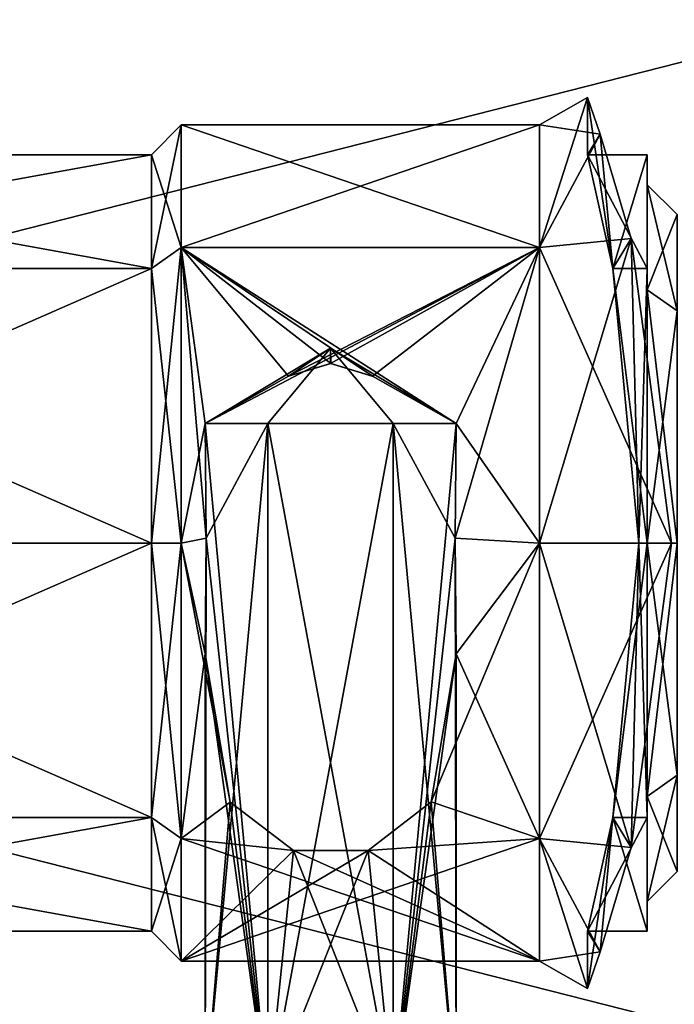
# Model space of a CAD drawing. Header units: millimetres. Extents: x -94 to 254, y 0 to 980.
# Tile 29 of 256: x -35 to -24, y 769 to 785. Entities that reach past the tile are written whole.
import ezdxf

# ---------------------------------------------------------------- set-up
doc = ezdxf.new("R2010")
doc.units = ezdxf.units.MM
doc.header["$LTSCALE"] = 65.185185
for name, color, linetype in [('13', 7, 'CONTINUOUS'), ('15', 7, 'CONTINUOUS'), ('16', 7, 'CONTINUOUS'), ('17', 7, 'CONTINUOUS'), ('18', 7, 'CONTINUOUS'), ('223', 7, 'CONTINUOUS'), ('225', 7, 'CONTINUOUS'), ('238', 7, 'CONTINUOUS'), ('239', 7, 'CONTINUOUS'), ('244', 7, 'CONTINUOUS'), ('245', 7, 'CONTINUOUS'), ('247', 7, 'CONTINUOUS'), ('248', 7, 'CONTINUOUS'), ('250', 7, 'CONTINUOUS'), ('251', 7, 'CONTINUOUS'), ('253', 7, 'CONTINUOUS'), ('254', 7, 'CONTINUOUS'), ('266', 7, 'CONTINUOUS'), ('267', 7, 'CONTINUOUS'), ('270', 7, 'CONTINUOUS'), ('271', 7, 'CONTINUOUS'), ('272', 7, 'CONTINUOUS'), ('273', 7, 'CONTINUOUS'), ('5278', 7, 'CONTINUOUS')]:
    doc.layers.add(name, color=color, linetype=linetype)

msp = doc.modelspace()

# ---------------------------------------------------------------- linework, layer by layer
at = {"layer": '13', "color": 3, "linetype": 'CONTINUOUS'}
for points in [[(-24.574, 781.096, 4.597), (-25, 783), (-24, 781.096, 4.596), (-24.574, 781.096, 4.597)], [(-24, 781.096, 4.596), (-25, 783), (-24, 783), (-24, 781.096, 4.596)], [(-24.14, 776.5, 6.5), (-24.574, 781.096, 4.597), (-24, 776.5, 6.5), (-24.14, 776.5, 6.5)], [(-24, 776.5, 6.5), (-24.574, 781.096, 4.597), (-24, 781.096, 4.596), (-24, 776.5, 6.5)], [(-24.574, 771.904, 4.597), (-24.14, 776.5, 6.5), (-24, 771.904, 4.596), (-24.574, 771.904, 4.597)], [(-24, 771.904, 4.596), (-24.14, 776.5, 6.5), (-24, 776.5, 6.5), (-24, 771.904, 4.596)], [(-25, 770), (-24.574, 771.904, 4.597), (-24, 770), (-25, 770)], [(-24, 770), (-24.574, 771.904, 4.597), (-24, 771.904, 4.596), (-24, 770)]]:
    msp.add_3dface(points, dxfattribs=at)
at = {"layer": '15', "color": 3, "linetype": 'CONTINUOUS'}
for points in [[(-24, 783), (-25, 783), (-24.574, 781.096, -4.597), (-24, 783)], [(-24, 783), (-24.574, 781.096, -4.597), (-24, 781.096, -4.596), (-24, 783)], [(-24.574, 781.096, -4.597), (-24.14, 776.5, -6.5), (-24, 781.096, -4.596), (-24.574, 781.096, -4.597)], [(-24, 781.096, -4.596), (-24.14, 776.5, -6.5), (-24, 776.5, -6.5), (-24, 781.096, -4.596)], [(-24.14, 776.5, -6.5), (-24.574, 771.904, -4.597), (-24, 776.5, -6.5), (-24.14, 776.5, -6.5)], [(-24, 776.5, -6.5), (-24.574, 771.904, -4.597), (-24, 771.904, -4.596), (-24, 776.5, -6.5)], [(-25, 770), (-24, 770), (-24, 771.904, -4.596), (-25, 770)], [(-24.574, 771.904, -4.597), (-25, 770), (-24, 771.904, -4.596), (-24.574, 771.904, -4.597)]]:
    msp.add_3dface(points, dxfattribs=at)
at = {"layer": '16', "color": 3, "linetype": 'CONTINUOUS'}
for points in [[(-23.5, 782), (-23.5, 780.389, 3.889), (-24, 782.5), (-23.5, 782)], [(-24, 782.5), (-23.5, 780.389, 3.889), (-24, 780.742, 4.243), (-24, 782.5)], [(-23.5, 780.389, 3.889), (-23.5, 776.5, 5.5), (-24, 780.742, 4.243), (-23.5, 780.389, 3.889)], [(-24, 780.742, 4.243), (-23.5, 776.5, 5.5), (-24, 776.5, 6), (-24, 780.742, 4.243)], [(-23.5, 776.5, 5.5), (-23.5, 772.611, 3.889), (-24, 776.5, 6), (-23.5, 776.5, 5.5)], [(-24, 776.5, 6), (-23.5, 772.611, 3.889), (-24, 772.258, 4.243), (-24, 776.5, 6)], [(-23.5, 772.611, 3.889), (-23.5, 771), (-24, 772.258, 4.243), (-23.5, 772.611, 3.889)], [(-24, 772.258, 4.243), (-23.5, 771), (-24, 770.5), (-24, 772.258, 4.243)]]:
    msp.add_3dface(points, dxfattribs=at)
at = {"layer": '17', "color": 3, "linetype": 'CONTINUOUS'}
for points in [[(-24, 781.096, 4.596), (-24, 783), (-24, 780.742, 4.243), (-24, 781.096, 4.596)], [(-24, 783), (-24, 781.096, -4.596), (-24, 782.5), (-24, 783)], [(-24, 783), (-24, 782.5), (-24, 780.742, 4.243), (-24, 783)], [(-24, 782.5), (-24, 781.096, -4.596), (-24, 780.742, -4.243), (-24, 782.5)], [(-24, 776.5, 6.5), (-24, 781.096, 4.596), (-24, 776.5, 6), (-24, 776.5, 6.5)], [(-24, 781.096, 4.596), (-24, 780.742, 4.243), (-24, 776.5, 6), (-24, 781.096, 4.596)], [(-24, 781.096, -4.596), (-24, 776.5, -6.5), (-24, 776.5, -6), (-24, 781.096, -4.596)], [(-24, 780.742, -4.243), (-24, 781.096, -4.596), (-24, 776.5, -6), (-24, 780.742, -4.243)], [(-24, 771.904, 4.596), (-24, 776.5, 6.5), (-24, 776.5, 6), (-24, 771.904, 4.596)], [(-24, 771.904, 4.596), (-24, 776.5, 6), (-24, 772.258, 4.243), (-24, 771.904, 4.596)], [(-24, 776.5, -6.5), (-24, 771.904, -4.596), (-24, 776.5, -6), (-24, 776.5, -6.5)], [(-24, 776.5, -6), (-24, 771.904, -4.596), (-24, 772.258, -4.243), (-24, 776.5, -6)], [(-24, 771.904, -4.596), (-24, 770), (-24, 772.258, -4.243), (-24, 771.904, -4.596)], [(-24, 770), (-24, 770.5), (-24, 772.258, -4.243), (-24, 770)], [(-24, 771.904, 4.596), (-24, 772.258, 4.243), (-24, 770.5), (-24, 771.904, 4.596)], [(-24, 770), (-24, 771.904, 4.596), (-24, 770.5), (-24, 770)]]:
    msp.add_3dface(points, dxfattribs=at)
at = {"layer": '18', "color": 3, "linetype": 'CONTINUOUS'}
for points in [[(-23.5, 782), (-24, 782.5), (-24, 780.742, -4.243), (-23.5, 782)], [(-23.5, 780.389, -3.889), (-23.5, 782), (-24, 780.742, -4.243), (-23.5, 780.389, -3.889)], [(-23.5, 780.389, -3.889), (-24, 780.742, -4.243), (-24, 776.5, -6), (-23.5, 780.389, -3.889)], [(-23.5, 776.5, -5.5), (-23.5, 780.389, -3.889), (-24, 776.5, -6), (-23.5, 776.5, -5.5)], [(-23.5, 772.611, -3.889), (-23.5, 776.5, -5.5), (-24, 772.258, -4.243), (-23.5, 772.611, -3.889)], [(-23.5, 776.5, -5.5), (-24, 776.5, -6), (-24, 772.258, -4.243), (-23.5, 776.5, -5.5)], [(-23.5, 771), (-23.5, 772.611, -3.889), (-24, 770.5), (-23.5, 771)], [(-24, 770.5), (-23.5, 772.611, -3.889), (-24, 772.258, -4.243), (-24, 770.5)]]:
    msp.add_3dface(points, dxfattribs=at)
at = {"layer": '223', "color": 7, "linetype": 'CONTINUOUS', "true_color": 0xe0f2ff}
for points in [[(-17.854, 785.974, -17.5), (-17.854, 767.026, -17.5), (-92.3, 767.026, -17.5), (-17.854, 785.974, -17.5)], [(-92.3, 785.974, -17.5), (-17.854, 785.974, -17.5), (-92.3, 767.026, -17.5), (-92.3, 785.974, -17.5)]]:
    msp.add_3dface(points, dxfattribs=at)
at = {"layer": '225', "color": 7, "linetype": 'CONTINUOUS', "true_color": 0xe0f2ff}
for points in [[(-17.854, 767.026, 17.5), (-17.854, 785.974, 17.5), (-92.3, 785.974, 17.5), (-17.854, 767.026, 17.5)], [(-92.3, 767.026, 17.5), (-17.854, 767.026, 17.5), (-92.3, 785.974, 17.5), (-92.3, 767.026, 17.5)]]:
    msp.add_3dface(points, dxfattribs=at)
at = {"layer": '238', "color": 7, "linetype": 'CONTINUOUS', "true_color": 0xe0f2ff}
for points in [[(-42.8, 783), (-42.8, 781.096, -4.596), (-32.3, 783), (-42.8, 783)], [(-32.3, 783), (-42.8, 781.096, -4.596), (-32.3, 781.096, -4.596), (-32.3, 783)], [(-42.8, 781.096, -4.596), (-42.8, 776.5, -6.5), (-32.3, 781.096, -4.596), (-42.8, 781.096, -4.596)], [(-32.3, 781.096, -4.596), (-42.8, 776.5, -6.5), (-32.3, 776.5, -6.5), (-32.3, 781.096, -4.596)], [(-42.8, 776.5, -6.5), (-42.8, 771.904, -4.596), (-32.3, 776.5, -6.5), (-42.8, 776.5, -6.5)], [(-32.3, 776.5, -6.5), (-42.8, 771.904, -4.596), (-32.3, 771.904, -4.596), (-32.3, 776.5, -6.5)], [(-42.8, 771.904, -4.596), (-42.8, 770), (-32.3, 771.904, -4.596), (-42.8, 771.904, -4.596)], [(-32.3, 771.904, -4.596), (-42.8, 770), (-32.3, 770), (-32.3, 771.904, -4.596)]]:
    msp.add_3dface(points, dxfattribs=at)
at = {"layer": '239', "color": 7, "linetype": 'CONTINUOUS', "true_color": 0xe0f2ff}
for points in [[(-42.8, 781.096, 4.596), (-42.8, 783), (-32.3, 781.096, 4.596), (-42.8, 781.096, 4.596)], [(-42.8, 783), (-32.3, 783), (-32.3, 781.096, 4.596), (-42.8, 783)], [(-42.8, 776.5, 6.5), (-42.8, 781.096, 4.596), (-32.3, 776.5, 6.5), (-42.8, 776.5, 6.5)], [(-32.3, 776.5, 6.5), (-42.8, 781.096, 4.596), (-32.3, 781.096, 4.596), (-32.3, 776.5, 6.5)], [(-42.8, 771.904, 4.596), (-42.8, 776.5, 6.5), (-32.3, 771.904, 4.596), (-42.8, 771.904, 4.596)], [(-32.3, 771.904, 4.596), (-42.8, 776.5, 6.5), (-32.3, 776.5, 6.5), (-32.3, 771.904, 4.596)], [(-42.8, 770), (-42.8, 771.904, 4.596), (-32.3, 770), (-42.8, 770)], [(-32.3, 770), (-42.8, 771.904, 4.596), (-32.3, 771.904, 4.596), (-32.3, 770)]]:
    msp.add_3dface(points, dxfattribs=at)
at = {"layer": '244', "color": 7, "linetype": 'CONTINUOUS', "true_color": 0xe0f2ff}
for points in [[(-31.4, 778.5, 6.75), (-29.3, 779.762, 6.75), (-30.35, 778.5, 8.569), (-31.4, 778.5, 6.75)], [(-30.35, 778.5, 8.569), (-29.3, 779.762, 6.75), (-28.25, 778.5, 8.569), (-30.35, 778.5, 8.569)], [(-28.25, 778.5, 8.569), (-29.3, 779.762, 6.75), (-27.2, 778.5, 6.75), (-28.25, 778.5, 8.569)]]:
    msp.add_3dface(points, dxfattribs=at)
at = {"layer": '245', "color": 7, "linetype": 'CONTINUOUS', "true_color": 0xe0f2ff}
for points in [[(-31.4, 778.5, 6.75), (-30.35, 778.5, 8.569), (-31.385, 776.579, 7), (-31.4, 778.5, 6.75)], [(-31.4, 778.5, 6.729), (-31.4, 778.5, 6.75), (-31.385, 776.579, 7), (-31.4, 778.5, 6.729)], [(-31.385, 776.579, 7), (-30.35, 778.5, 8.569), (-31.4, 767.15, 6.75), (-31.385, 776.579, 7)], [(-31.4, 767.15, 6.75), (-30.35, 778.5, 8.569), (-30.35, 767.15, 8.569), (-31.4, 767.15, 6.75)], [(-31.4, 778.5, 6.708), (-31.4, 778.5, 6.729), (-31.385, 776.579, 7), (-31.4, 778.5, 6.708)], [(-30.35, 778.5, 8.569), (-28.25, 778.5, 8.569), (-30.35, 767.15, 8.569), (-30.35, 778.5, 8.569)], [(-30.35, 767.15, 8.569), (-28.25, 778.5, 8.569), (-28.25, 767.15, 8.569), (-30.35, 767.15, 8.569)], [(-28.25, 778.5, 8.569), (-27.2, 778.5, 6.75), (-28.25, 767.15, 8.569), (-28.25, 778.5, 8.569)], [(-28.25, 767.15, 8.569), (-27.2, 778.5, 6.75), (-27.215, 776.579, 7), (-28.25, 767.15, 8.569)], [(-27.215, 776.579, 7), (-27.2, 778.5, 6.75), (-27.2, 778.5, 6.729), (-27.215, 776.579, 7)], [(-27.2, 778.5, 6.708), (-27.215, 776.579, 7), (-27.2, 778.5, 6.729), (-27.2, 778.5, 6.708)], [(-31.4, 774.646, 6.75), (-31.385, 776.579, 7), (-31.4, 767.15, 6.75), (-31.4, 774.646, 6.75)], [(-27.2, 774.646, 6.75), (-28.25, 767.15, 8.569), (-27.215, 776.579, 7), (-27.2, 774.646, 6.75)], [(-27.2, 767.15, 6.75), (-28.25, 767.15, 8.569), (-27.2, 774.646, 6.75), (-27.2, 767.15, 6.75)]]:
    msp.add_3dface(points, dxfattribs=at)
at = {"layer": '247', "color": 7, "linetype": 'CONTINUOUS', "true_color": 0xe0f2ff}
for points in [[(-29.3, 779.762, 6.75), (-31.4, 778.5, 6.75), (-31.4, 778.5, 6.729), (-29.3, 779.762, 6.75)], [(-29.3, 779.762, 6.75), (-31.4, 778.5, 6.729), (-31.4, 778.5, 6.708), (-29.3, 779.762, 6.75)], [(-29.3, 779.762, 6.75), (-31.4, 778.5, 6.708), (-30.006, 779.293, 6.418), (-29.3, 779.762, 6.75)], [(-29.298, 779.505, 6.322), (-29.3, 779.762, 6.75), (-30.006, 779.293, 6.418), (-29.298, 779.505, 6.322)], [(-27.2, 778.5, 6.75), (-29.3, 779.762, 6.75), (-28.59, 779.291, 6.419), (-27.2, 778.5, 6.75)], [(-28.59, 779.291, 6.419), (-29.3, 779.762, 6.75), (-29.298, 779.505, 6.322), (-28.59, 779.291, 6.419)], [(-27.2, 778.5, 6.729), (-27.2, 778.5, 6.75), (-28.59, 779.291, 6.419), (-27.2, 778.5, 6.729)], [(-27.2, 778.5, 6.708), (-27.2, 778.5, 6.729), (-28.59, 779.291, 6.419), (-27.2, 778.5, 6.708)]]:
    msp.add_3dface(points, dxfattribs=at)
at = {"layer": '248', "color": 7, "linetype": 'CONTINUOUS', "true_color": 0xe0f2ff}
for points in [[(-31.4, 774.646, 6.75), (-31.4, 767.15, 6.75), (-30.35, 767.15, 4.931), (-31.4, 774.646, 6.75)], [(-30.982, 772.161, 5.493), (-31.4, 774.646, 6.75), (-30.35, 767.15, 4.931), (-30.982, 772.161, 5.493)], [(-27.2, 767.15, 6.75), (-27.2, 774.646, 6.75), (-27.616, 772.164, 5.495), (-27.2, 767.15, 6.75)], [(-29.923, 771.353, 4.745), (-30.982, 772.161, 5.493), (-30.35, 767.15, 4.931), (-29.923, 771.353, 4.745)], [(-27.616, 772.164, 5.495), (-28.674, 771.354, 4.745), (-28.25, 767.15, 4.931), (-27.616, 772.164, 5.495)], [(-27.2, 767.15, 6.75), (-27.616, 772.164, 5.495), (-28.25, 767.15, 4.931), (-27.2, 767.15, 6.75)], [(-28.25, 767.15, 4.931), (-29.923, 771.353, 4.745), (-30.35, 767.15, 4.931), (-28.25, 767.15, 4.931)], [(-28.674, 771.354, 4.745), (-29.923, 771.353, 4.745), (-28.25, 767.15, 4.931), (-28.674, 771.354, 4.745)]]:
    msp.add_3dface(points, dxfattribs=at)
at = {"layer": '250', "color": 7, "linetype": 'CONTINUOUS', "true_color": 0xe0f2ff}
for points in [[(-30.35, 778.5, -8.569), (-29.3, 779.762, -6.75), (-31.4, 778.5, -6.75), (-30.35, 778.5, -8.569)], [(-28.25, 778.5, -8.569), (-29.3, 779.762, -6.75), (-30.35, 778.5, -8.569), (-28.25, 778.5, -8.569)], [(-27.2, 778.5, -6.75), (-29.3, 779.762, -6.75), (-28.25, 778.5, -8.569), (-27.2, 778.5, -6.75)]]:
    msp.add_3dface(points, dxfattribs=at)
at = {"layer": '251', "color": 7, "linetype": 'CONTINUOUS', "true_color": 0xe0f2ff}
for points in [[(-30.35, 778.5, -8.569), (-31.4, 778.5, -6.75), (-30.35, 767.15, -8.569), (-30.35, 778.5, -8.569)], [(-31.385, 776.579, -7), (-31.4, 778.5, -6.75), (-31.4, 778.5, -6.729), (-31.385, 776.579, -7)], [(-31.4, 778.5, -6.75), (-31.385, 776.579, -7), (-30.35, 767.15, -8.569), (-31.4, 778.5, -6.75)], [(-31.4, 778.5, -6.708), (-31.385, 776.579, -7), (-31.4, 778.5, -6.729), (-31.4, 778.5, -6.708)], [(-28.25, 778.5, -8.569), (-30.35, 778.5, -8.569), (-28.25, 767.15, -8.569), (-28.25, 778.5, -8.569)], [(-28.25, 767.15, -8.569), (-30.35, 778.5, -8.569), (-30.35, 767.15, -8.569), (-28.25, 767.15, -8.569)], [(-27.2, 778.5, -6.75), (-28.25, 778.5, -8.569), (-27.215, 776.579, -7), (-27.2, 778.5, -6.75)], [(-27.215, 776.579, -7), (-28.25, 778.5, -8.569), (-27.2, 767.15, -6.75), (-27.215, 776.579, -7)], [(-27.2, 767.15, -6.75), (-28.25, 778.5, -8.569), (-28.25, 767.15, -8.569), (-27.2, 767.15, -6.75)], [(-27.2, 778.5, -6.729), (-27.2, 778.5, -6.75), (-27.215, 776.579, -7), (-27.2, 778.5, -6.729)], [(-27.2, 778.5, -6.708), (-27.2, 778.5, -6.729), (-27.215, 776.579, -7), (-27.2, 778.5, -6.708)], [(-31.385, 776.579, -7), (-31.4, 774.646, -6.75), (-30.35, 767.15, -8.569), (-31.385, 776.579, -7)], [(-27.2, 774.646, -6.75), (-27.215, 776.579, -7), (-27.2, 767.15, -6.75), (-27.2, 774.646, -6.75)], [(-30.35, 767.15, -8.569), (-31.4, 774.646, -6.75), (-31.4, 767.15, -6.75), (-30.35, 767.15, -8.569)]]:
    msp.add_3dface(points, dxfattribs=at)
at = {"layer": '253', "color": 7, "linetype": 'CONTINUOUS', "true_color": 0xe0f2ff}
for points in [[(-31.4, 778.5, -6.75), (-29.3, 779.762, -6.75), (-30.005, 779.294, -6.418), (-31.4, 778.5, -6.75)], [(-30.005, 779.294, -6.418), (-29.3, 779.762, -6.75), (-29.301, 779.505, -6.322), (-30.005, 779.294, -6.418)], [(-29.301, 779.505, -6.322), (-29.3, 779.762, -6.75), (-28.596, 779.294, -6.418), (-29.301, 779.505, -6.322)], [(-29.3, 779.762, -6.75), (-27.2, 778.5, -6.75), (-27.2, 778.5, -6.729), (-29.3, 779.762, -6.75)], [(-29.3, 779.762, -6.75), (-27.2, 778.5, -6.729), (-27.2, 778.5, -6.708), (-29.3, 779.762, -6.75)], [(-29.3, 779.762, -6.75), (-27.2, 778.5, -6.708), (-28.596, 779.294, -6.418), (-29.3, 779.762, -6.75)], [(-31.4, 778.5, -6.729), (-31.4, 778.5, -6.75), (-30.005, 779.294, -6.418), (-31.4, 778.5, -6.729)], [(-31.4, 778.5, -6.708), (-31.4, 778.5, -6.729), (-30.005, 779.294, -6.418), (-31.4, 778.5, -6.708)]]:
    msp.add_3dface(points, dxfattribs=at)
at = {"layer": '254', "color": 7, "linetype": 'CONTINUOUS', "true_color": 0xe0f2ff}
for points in [[(-31.4, 767.15, -6.75), (-31.4, 774.646, -6.75), (-30.982, 772.161, -5.493), (-31.4, 767.15, -6.75)], [(-27.2, 774.646, -6.75), (-27.2, 767.15, -6.75), (-28.25, 767.15, -4.931), (-27.2, 774.646, -6.75)], [(-27.616, 772.164, -5.495), (-27.2, 774.646, -6.75), (-28.25, 767.15, -4.931), (-27.616, 772.164, -5.495)], [(-31.4, 767.15, -6.75), (-30.982, 772.161, -5.493), (-30.35, 767.15, -4.931), (-31.4, 767.15, -6.75)], [(-30.982, 772.161, -5.493), (-29.923, 771.353, -4.745), (-30.35, 767.15, -4.931), (-30.982, 772.161, -5.493)], [(-28.674, 771.354, -4.745), (-27.616, 772.164, -5.495), (-28.25, 767.15, -4.931), (-28.674, 771.354, -4.745)], [(-29.923, 771.353, -4.745), (-28.674, 771.354, -4.745), (-30.35, 767.15, -4.931), (-29.923, 771.353, -4.745)], [(-30.35, 767.15, -4.931), (-28.674, 771.354, -4.745), (-28.25, 767.15, -4.931), (-30.35, 767.15, -4.931)]]:
    msp.add_3dface(points, dxfattribs=at)
at = {"layer": '266', "color": 7, "linetype": 'CONTINUOUS', "true_color": 0xe0f2ff}
for points in [[(-25.8, 783.5), (-25.8, 781.45, -4.95), (-25, 783.962), (-25.8, 783.5)], [(-25, 783.962), (-25.8, 781.45, -4.95), (-24.786, 783.347, -3.265), (-25, 783.962)], [(-24.786, 783.347, -3.265), (-25.8, 781.45, -4.95), (-24.265, 781.597, -6.018), (-24.786, 783.347, -3.265)], [(-25.8, 781.45, -4.95), (-25.8, 776.5, -7), (-24.265, 781.597, -6.018), (-25.8, 781.45, -4.95)], [(-24.265, 781.597, -6.018), (-25.8, 776.5, -7), (-23.591, 776.5, -8.276), (-24.265, 781.597, -6.018)], [(-25.8, 776.5, -7), (-25.8, 771.55, -4.95), (-23.591, 776.5, -8.276), (-25.8, 776.5, -7)], [(-23.591, 776.5, -8.276), (-25.8, 771.55, -4.95), (-24.265, 771.403, -6.018), (-23.591, 776.5, -8.276)], [(-25.8, 771.55, -4.95), (-25.8, 769.5), (-24.786, 769.653, -3.265), (-25.8, 771.55, -4.95)], [(-24.265, 771.403, -6.018), (-25.8, 771.55, -4.95), (-24.786, 769.653, -3.265), (-24.265, 771.403, -6.018)], [(-25.8, 769.5), (-25, 769.038), (-24.786, 769.653, -3.265), (-25.8, 769.5)]]:
    msp.add_3dface(points, dxfattribs=at)
at = {"layer": '267', "color": 7, "linetype": 'CONTINUOUS', "true_color": 0xe0f2ff}
for points in [[(-25.8, 783.5), (-25, 783.962), (-24.786, 783.347, 3.265), (-25.8, 783.5)], [(-25.8, 781.45, 4.95), (-25.8, 783.5), (-24.786, 783.347, 3.265), (-25.8, 781.45, 4.95)], [(-24.265, 781.597, 6.018), (-25.8, 781.45, 4.95), (-24.786, 783.347, 3.265), (-24.265, 781.597, 6.018)], [(-23.591, 776.5, 8.276), (-25.8, 781.45, 4.95), (-24.265, 781.597, 6.018), (-23.591, 776.5, 8.276)], [(-25.8, 776.5, 7), (-25.8, 781.45, 4.95), (-23.591, 776.5, 8.276), (-25.8, 776.5, 7)], [(-25.8, 771.55, 4.95), (-25.8, 776.5, 7), (-24.265, 771.403, 6.018), (-25.8, 771.55, 4.95)], [(-24.265, 771.403, 6.018), (-25.8, 776.5, 7), (-23.591, 776.5, 8.276), (-24.265, 771.403, 6.018)], [(-25, 769.038), (-25.8, 769.5), (-25.8, 771.55, 4.95), (-25, 769.038)], [(-25, 769.038), (-25.8, 771.55, 4.95), (-24.786, 769.653, 3.265), (-25, 769.038)], [(-24.786, 769.653, 3.265), (-25.8, 771.55, 4.95), (-24.265, 771.403, 6.018), (-24.786, 769.653, 3.265)]]:
    msp.add_3dface(points, dxfattribs=at)
at = {"layer": '270', "color": 7, "linetype": 'CONTINUOUS', "true_color": 0xe0f2ff}
for points in [[(-32.3, 783), (-32.3, 781.096, -4.596), (-31.8, 783.5), (-32.3, 783)], [(-31.8, 783.5), (-32.3, 781.096, -4.596), (-31.8, 781.45, -4.95), (-31.8, 783.5)], [(-32.3, 781.096, -4.596), (-32.3, 776.5, -6.5), (-31.8, 781.45, -4.95), (-32.3, 781.096, -4.596)], [(-31.8, 781.45, -4.95), (-32.3, 776.5, -6.5), (-31.8, 776.5, -7), (-31.8, 781.45, -4.95)], [(-32.3, 776.5, -6.5), (-32.3, 771.904, -4.596), (-31.8, 776.5, -7), (-32.3, 776.5, -6.5)], [(-31.8, 776.5, -7), (-32.3, 771.904, -4.596), (-31.8, 771.55, -4.95), (-31.8, 776.5, -7)], [(-32.3, 771.904, -4.596), (-32.3, 770), (-31.8, 771.55, -4.95), (-32.3, 771.904, -4.596)], [(-31.8, 771.55, -4.95), (-32.3, 770), (-31.8, 769.5), (-31.8, 771.55, -4.95)]]:
    msp.add_3dface(points, dxfattribs=at)
at = {"layer": '271', "color": 7, "linetype": 'CONTINUOUS', "true_color": 0xe0f2ff}
for points in [[(-25.8, 781.45, -4.95), (-25.8, 783.5), (-31.8, 781.45, -4.95), (-25.8, 781.45, -4.95)], [(-25.8, 783.5), (-31.8, 783.5), (-31.8, 781.45, -4.95), (-25.8, 783.5)], [(-31.4, 778.5, -6.708), (-25.8, 781.45, -4.95), (-31.8, 781.45, -4.95), (-31.4, 778.5, -6.708)], [(-31.4, 778.5, -6.708), (-31.8, 781.45, -4.95), (-31.8, 776.5, -7), (-31.4, 778.5, -6.708)], [(-31.4, 778.5, -6.708), (-30.005, 779.294, -6.418), (-25.8, 781.45, -4.95), (-31.4, 778.5, -6.708)], [(-30.005, 779.294, -6.418), (-29.301, 779.505, -6.322), (-25.8, 781.45, -4.95), (-30.005, 779.294, -6.418)], [(-29.301, 779.505, -6.322), (-28.596, 779.294, -6.418), (-25.8, 781.45, -4.95), (-29.301, 779.505, -6.322)], [(-28.596, 779.294, -6.418), (-27.2, 778.5, -6.708), (-25.8, 781.45, -4.95), (-28.596, 779.294, -6.418)], [(-27.2, 778.5, -6.708), (-27.215, 776.579, -7), (-25.8, 781.45, -4.95), (-27.2, 778.5, -6.708)], [(-27.215, 776.579, -7), (-25.8, 776.5, -7), (-25.8, 781.45, -4.95), (-27.215, 776.579, -7)], [(-31.385, 776.579, -7), (-31.4, 778.5, -6.708), (-31.8, 776.5, -7), (-31.385, 776.579, -7)], [(-31.4, 774.646, -6.75), (-31.385, 776.579, -7), (-31.8, 776.5, -7), (-31.4, 774.646, -6.75)], [(-27.215, 776.579, -7), (-27.2, 774.646, -6.75), (-25.8, 776.5, -7), (-27.215, 776.579, -7)], [(-31.4, 774.646, -6.75), (-31.8, 776.5, -7), (-31.8, 771.55, -4.95), (-31.4, 774.646, -6.75)], [(-27.2, 774.646, -6.75), (-27.616, 772.164, -5.495), (-25.8, 776.5, -7), (-27.2, 774.646, -6.75)], [(-27.616, 772.164, -5.495), (-25.8, 771.55, -4.95), (-25.8, 776.5, -7), (-27.616, 772.164, -5.495)], [(-30.982, 772.161, -5.493), (-31.4, 774.646, -6.75), (-31.8, 771.55, -4.95), (-30.982, 772.161, -5.493)], [(-29.923, 771.353, -4.745), (-30.982, 772.161, -5.493), (-31.8, 771.55, -4.95), (-29.923, 771.353, -4.745)], [(-27.616, 772.164, -5.495), (-28.674, 771.354, -4.745), (-25.8, 771.55, -4.95), (-27.616, 772.164, -5.495)], [(-25.8, 771.55, -4.95), (-28.674, 771.354, -4.745), (-31.8, 769.5), (-25.8, 771.55, -4.95)], [(-29.923, 771.353, -4.745), (-31.8, 771.55, -4.95), (-31.8, 769.5), (-29.923, 771.353, -4.745)], [(-25.8, 769.5), (-25.8, 771.55, -4.95), (-31.8, 769.5), (-25.8, 769.5)], [(-28.674, 771.354, -4.745), (-29.923, 771.353, -4.745), (-31.8, 769.5), (-28.674, 771.354, -4.745)]]:
    msp.add_3dface(points, dxfattribs=at)
at = {"layer": '272', "color": 7, "linetype": 'CONTINUOUS', "true_color": 0xe0f2ff}
for points in [[(-32.3, 783), (-31.8, 783.5), (-31.8, 781.45, 4.95), (-32.3, 783)], [(-32.3, 781.096, 4.596), (-32.3, 783), (-31.8, 781.45, 4.95), (-32.3, 781.096, 4.596)], [(-31.8, 776.5, 7), (-32.3, 781.096, 4.596), (-31.8, 781.45, 4.95), (-31.8, 776.5, 7)], [(-32.3, 776.5, 6.5), (-32.3, 781.096, 4.596), (-31.8, 776.5, 7), (-32.3, 776.5, 6.5)], [(-32.3, 771.904, 4.596), (-32.3, 776.5, 6.5), (-31.8, 771.55, 4.95), (-32.3, 771.904, 4.596)], [(-31.8, 771.55, 4.95), (-32.3, 776.5, 6.5), (-31.8, 776.5, 7), (-31.8, 771.55, 4.95)], [(-32.3, 770), (-32.3, 771.904, 4.596), (-31.8, 769.5), (-32.3, 770)], [(-31.8, 769.5), (-32.3, 771.904, 4.596), (-31.8, 771.55, 4.95), (-31.8, 769.5)]]:
    msp.add_3dface(points, dxfattribs=at)
at = {"layer": '273', "color": 7, "linetype": 'CONTINUOUS', "true_color": 0xe0f2ff}
for points in [[(-25.8, 783.5), (-25.8, 781.45, 4.95), (-31.8, 783.5), (-25.8, 783.5)], [(-31.8, 783.5), (-25.8, 781.45, 4.95), (-31.8, 781.45, 4.95), (-31.8, 783.5)], [(-31.4, 778.5, 6.708), (-31.385, 776.579, 7), (-31.8, 781.45, 4.95), (-31.4, 778.5, 6.708)], [(-30.006, 779.293, 6.418), (-31.4, 778.5, 6.708), (-31.8, 781.45, 4.95), (-30.006, 779.293, 6.418)], [(-31.385, 776.579, 7), (-31.8, 776.5, 7), (-31.8, 781.45, 4.95), (-31.385, 776.579, 7)], [(-27.2, 778.5, 6.708), (-28.59, 779.291, 6.419), (-31.8, 781.45, 4.95), (-27.2, 778.5, 6.708)], [(-25.8, 781.45, 4.95), (-27.2, 778.5, 6.708), (-31.8, 781.45, 4.95), (-25.8, 781.45, 4.95)], [(-28.59, 779.291, 6.419), (-29.298, 779.505, 6.322), (-31.8, 781.45, 4.95), (-28.59, 779.291, 6.419)], [(-29.298, 779.505, 6.322), (-30.006, 779.293, 6.418), (-31.8, 781.45, 4.95), (-29.298, 779.505, 6.322)], [(-27.2, 778.5, 6.708), (-25.8, 781.45, 4.95), (-25.8, 776.5, 7), (-27.2, 778.5, 6.708)], [(-27.215, 776.579, 7), (-27.2, 778.5, 6.708), (-25.8, 776.5, 7), (-27.215, 776.579, 7)], [(-31.385, 776.579, 7), (-31.4, 774.646, 6.75), (-31.8, 776.5, 7), (-31.385, 776.579, 7)], [(-27.2, 774.646, 6.75), (-27.215, 776.579, 7), (-25.8, 776.5, 7), (-27.2, 774.646, 6.75)], [(-31.4, 774.646, 6.75), (-30.982, 772.161, 5.493), (-31.8, 776.5, 7), (-31.4, 774.646, 6.75)], [(-30.982, 772.161, 5.493), (-31.8, 771.55, 4.95), (-31.8, 776.5, 7), (-30.982, 772.161, 5.493)], [(-27.2, 774.646, 6.75), (-25.8, 776.5, 7), (-25.8, 771.55, 4.95), (-27.2, 774.646, 6.75)], [(-27.616, 772.164, 5.495), (-27.2, 774.646, 6.75), (-25.8, 771.55, 4.95), (-27.616, 772.164, 5.495)], [(-30.982, 772.161, 5.493), (-29.923, 771.353, 4.745), (-31.8, 771.55, 4.95), (-30.982, 772.161, 5.493)], [(-28.674, 771.354, 4.745), (-27.616, 772.164, 5.495), (-25.8, 771.55, 4.95), (-28.674, 771.354, 4.745)], [(-29.923, 771.353, 4.745), (-25.8, 769.5), (-31.8, 771.55, 4.95), (-29.923, 771.353, 4.745)], [(-25.8, 769.5), (-31.8, 769.5), (-31.8, 771.55, 4.95), (-25.8, 769.5)], [(-25.8, 769.5), (-28.674, 771.354, 4.745), (-25.8, 771.55, 4.95), (-25.8, 769.5)], [(-29.923, 771.353, 4.745), (-28.674, 771.354, 4.745), (-25.8, 769.5), (-29.923, 771.353, 4.745)]]:
    msp.add_3dface(points, dxfattribs=at)
at = {"layer": '5278', "color": 7, "linetype": 'CONTINUOUS', "true_color": 0xe0f2ff}
for points in [[(-25, 783), (-24.574, 781.096, 4.597), (-25, 783.962), (-25, 783)], [(-25, 783), (-25, 783.962), (-24.786, 783.347, -3.265), (-25, 783)], [(-25, 783.962), (-24.574, 781.096, 4.597), (-24.786, 783.347, 3.265), (-25, 783.962)], [(-24.574, 781.096, -4.597), (-25, 783), (-24.786, 783.347, -3.265), (-24.574, 781.096, -4.597)], [(-24.574, 781.096, 4.597), (-24.265, 781.597, 6.018), (-24.786, 783.347, 3.265), (-24.574, 781.096, 4.597)], [(-24.574, 781.096, -4.597), (-24.786, 783.347, -3.265), (-24.265, 781.597, -6.018), (-24.574, 781.096, -4.597)], [(-24.574, 781.096, 4.597), (-24.14, 776.5, 6.5), (-24.265, 781.597, 6.018), (-24.574, 781.096, 4.597)], [(-24.14, 776.5, -6.5), (-24.574, 781.096, -4.597), (-24.265, 781.597, -6.018), (-24.14, 776.5, -6.5)], [(-24.14, 776.5, 6.5), (-23.591, 776.5, 8.276), (-24.265, 781.597, 6.018), (-24.14, 776.5, 6.5)], [(-24.14, 776.5, -6.5), (-24.265, 781.597, -6.018), (-23.591, 776.5, -8.276), (-24.14, 776.5, -6.5)], [(-24.14, 776.5, 6.5), (-24.574, 771.904, 4.597), (-24.265, 771.403, 6.018), (-24.14, 776.5, 6.5)], [(-24.574, 771.904, -4.597), (-24.14, 776.5, -6.5), (-24.265, 771.403, -6.018), (-24.574, 771.904, -4.597)], [(-24.14, 776.5, 6.5), (-24.265, 771.403, 6.018), (-23.591, 776.5, 8.276), (-24.14, 776.5, 6.5)], [(-24.14, 776.5, -6.5), (-23.591, 776.5, -8.276), (-24.265, 771.403, -6.018), (-24.14, 776.5, -6.5)], [(-24.574, 771.904, 4.597), (-25, 770), (-24.786, 769.653, 3.265), (-24.574, 771.904, 4.597)], [(-25, 770), (-24.574, 771.904, -4.597), (-25, 769.038), (-25, 770)], [(-25, 769.038), (-24.574, 771.904, -4.597), (-24.786, 769.653, -3.265), (-25, 769.038)], [(-24.574, 771.904, 4.597), (-24.786, 769.653, 3.265), (-24.265, 771.403, 6.018), (-24.574, 771.904, 4.597)], [(-24.574, 771.904, -4.597), (-24.265, 771.403, -6.018), (-24.786, 769.653, -3.265), (-24.574, 771.904, -4.597)], [(-25, 770), (-25, 769.038), (-24.786, 769.653, 3.265), (-25, 770)]]:
    msp.add_3dface(points, dxfattribs=at)

doc.saveas('drawing.dxf')
